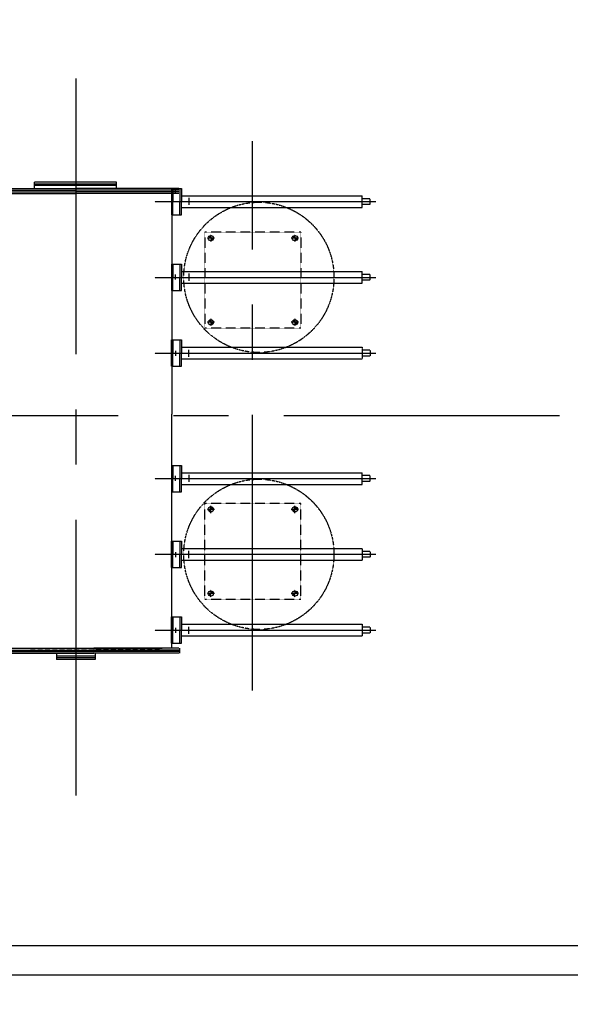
# Model space of a CAD drawing. Header units: inches. Extents: x -4968858 to -265257, y -220693 to 1871410.
# Tile 98 of 225: x -1959250 to -1955505, y 1187381 to 1194075. Entities that reach past the tile are written whole.
import ezdxf

# ---------------------------------------------------------------- set-up
doc = ezdxf.new("R2010")
doc.units = ezdxf.units.IN
doc.header["$MEASUREMENT"] = 0
for name, pattern in [('CENTER', [2, 1.25, -0.25, 0.25, -0.25]), ('CENTER2', [1.125, 0.75, -0.125, 0.125, -0.125]), ('CONTINOUS', [0]), ('DASHED', [0.75, 0.5, -0.25]), ('DASHED2', [0.375, 0.25, -0.125])]:
    doc.linetypes.add(name, pattern=pattern)
for name, color, linetype in [('ELECT', 7, 'Continuous'), ('MVSWGR', 7, 'Continuous'), ('road', 1, 'Continuous')]:
    doc.layers.add(name, color=color, linetype=linetype)

# ---------------------------------------------------------------- blocks, each defined once
blk = doc.blocks.new('RATR')
h = blk.add_hatch(color=256)
h.paths.add_polyline_path([(-795613.6, 60708.2), (-795613.6, 60726.1), (-795631.6, 60726.1, 0.414214)])
h.paths.add_polyline_path([(-795613.6, 60744.1), (-795613.6, 60726.1), (-795595.6, 60726.1, 0.414214)])
h = blk.add_hatch(color=256)
h.paths.add_polyline_path([(-795613.6, 60708.2), (-795613.6, 60726.1), (-795631.6, 60726.1, 0.414214)])
h.paths.add_polyline_path([(-795613.6, 60744.1), (-795613.6, 60726.1), (-795595.6, 60726.1, 0.414214)])
h = blk.add_hatch(color=256)
h.paths.add_polyline_path([(-795613.6, 60708.2), (-795613.6, 60726.1), (-795631.6, 60726.1, 0.414214)])
h.paths.add_polyline_path([(-795613.6, 60744.1), (-795613.6, 60726.1), (-795595.6, 60726.1, 0.414214)])
h = blk.add_hatch(color=256)
h.paths.add_polyline_path([(-795613.6, 60708.2), (-795613.6, 60726.1), (-795631.6, 60726.1, 0.414214)])
h.paths.add_polyline_path([(-795613.6, 60744.1), (-795613.6, 60726.1), (-795595.6, 60726.1, 0.414214)])
h = blk.add_hatch(color=256)
h.paths.add_polyline_path([(-795613.6, 60708.2), (-795613.6, 60726.1), (-795631.6, 60726.1, 0.414214)])
h.paths.add_polyline_path([(-795613.6, 60744.1), (-795613.6, 60726.1), (-795595.6, 60726.1, 0.414214)])
h = blk.add_hatch(color=256)
h.paths.add_polyline_path([(-795613.6, 60708.2), (-795613.6, 60726.1), (-795631.6, 60726.1, 0.414214)])
h.paths.add_polyline_path([(-795613.6, 60744.1), (-795613.6, 60726.1), (-795595.6, 60726.1, 0.414214)])
h = blk.add_hatch(color=256)
h.paths.add_polyline_path([(-795613.6, 60708.2), (-795613.6, 60726.1), (-795631.6, 60726.1, 0.414214)])
h.paths.add_polyline_path([(-795613.6, 60744.1), (-795613.6, 60726.1), (-795595.6, 60726.1, 0.414214)])
h = blk.add_hatch(color=256)
h.paths.add_polyline_path([(-795613.6, 60708.2), (-795613.6, 60726.1), (-795631.6, 60726.1, 0.414214)])
h.paths.add_polyline_path([(-795613.6, 60744.1), (-795613.6, 60726.1), (-795595.6, 60726.1, 0.414214)])
h = blk.add_hatch(color=256)
h.paths.add_polyline_path([(-795041.9, 60708.2), (-795041.9, 60726.1), (-795059.8, 60726.1, 0.414214)])
h.paths.add_polyline_path([(-795041.9, 60744.1), (-795041.9, 60726.1), (-795023.9, 60726.1, 0.414214)])
h = blk.add_hatch(color=256)
h.paths.add_polyline_path([(-795041.9, 60708.2), (-795041.9, 60726.1), (-795059.8, 60726.1, 0.414214)])
h.paths.add_polyline_path([(-795041.9, 60744.1), (-795041.9, 60726.1), (-795023.9, 60726.1, 0.414214)])
h = blk.add_hatch(color=256)
h.paths.add_polyline_path([(-795041.9, 60708.2), (-795041.9, 60726.1), (-795059.8, 60726.1, 0.414214)])
h.paths.add_polyline_path([(-795041.9, 60744.1), (-795041.9, 60726.1), (-795023.9, 60726.1, 0.414214)])
h = blk.add_hatch(color=256)
h.paths.add_polyline_path([(-795041.9, 60708.2), (-795041.9, 60726.1), (-795059.8, 60726.1, 0.414214)])
h.paths.add_polyline_path([(-795041.9, 60744.1), (-795041.9, 60726.1), (-795023.9, 60726.1, 0.414214)])
h = blk.add_hatch(color=256)
h.paths.add_polyline_path([(-795041.9, 60708.2), (-795041.9, 60726.1), (-795059.8, 60726.1, 0.414214)])
h.paths.add_polyline_path([(-795041.9, 60744.1), (-795041.9, 60726.1), (-795023.9, 60726.1, 0.414214)])
h = blk.add_hatch(color=256)
h.paths.add_polyline_path([(-795041.9, 60708.2), (-795041.9, 60726.1), (-795059.8, 60726.1, 0.414214)])
h.paths.add_polyline_path([(-795041.9, 60744.1), (-795041.9, 60726.1), (-795023.9, 60726.1, 0.414214)])
h = blk.add_hatch(color=256)
h.paths.add_polyline_path([(-795041.9, 60708.2), (-795041.9, 60726.1), (-795059.8, 60726.1, 0.414214)])
h.paths.add_polyline_path([(-795041.9, 60744.1), (-795041.9, 60726.1), (-795023.9, 60726.1, 0.414214)])
h = blk.add_hatch(color=256)
h.paths.add_polyline_path([(-795041.9, 60708.2), (-795041.9, 60726.1), (-795059.8, 60726.1, 0.414214)])
h.paths.add_polyline_path([(-795041.9, 60744.1), (-795041.9, 60726.1), (-795023.9, 60726.1, 0.414214)])
h = blk.add_hatch(color=256)
h.paths.add_polyline_path([(-795613.6, 60136.4), (-795613.6, 60154.4), (-795631.6, 60154.4, 0.414214)])
h.paths.add_polyline_path([(-795613.6, 60172.4), (-795613.6, 60154.4), (-795595.6, 60154.4, 0.414214)])
h = blk.add_hatch(color=256)
h.paths.add_polyline_path([(-795613.6, 60136.4), (-795613.6, 60154.4), (-795631.6, 60154.4, 0.414214)])
h.paths.add_polyline_path([(-795613.6, 60172.4), (-795613.6, 60154.4), (-795595.6, 60154.4, 0.414214)])
h = blk.add_hatch(color=256)
h.paths.add_polyline_path([(-795613.6, 60136.4), (-795613.6, 60154.4), (-795631.6, 60154.4, 0.414214)])
h.paths.add_polyline_path([(-795613.6, 60172.4), (-795613.6, 60154.4), (-795595.6, 60154.4, 0.414214)])
h = blk.add_hatch(color=256)
h.paths.add_polyline_path([(-795613.6, 60136.4), (-795613.6, 60154.4), (-795631.6, 60154.4, 0.414214)])
h.paths.add_polyline_path([(-795613.6, 60172.4), (-795613.6, 60154.4), (-795595.6, 60154.4, 0.414214)])
h = blk.add_hatch(color=256)
h.paths.add_polyline_path([(-795613.6, 60136.4), (-795613.6, 60154.4), (-795631.6, 60154.4, 0.414214)])
h.paths.add_polyline_path([(-795613.6, 60172.4), (-795613.6, 60154.4), (-795595.6, 60154.4, 0.414214)])
h = blk.add_hatch(color=256)
h.paths.add_polyline_path([(-795613.6, 60136.4), (-795613.6, 60154.4), (-795631.6, 60154.4, 0.414214)])
h.paths.add_polyline_path([(-795613.6, 60172.4), (-795613.6, 60154.4), (-795595.6, 60154.4, 0.414214)])
h = blk.add_hatch(color=256)
h.paths.add_polyline_path([(-795613.6, 60136.4), (-795613.6, 60154.4), (-795631.6, 60154.4, 0.414214)])
h.paths.add_polyline_path([(-795613.6, 60172.4), (-795613.6, 60154.4), (-795595.6, 60154.4, 0.414214)])
h = blk.add_hatch(color=256)
h.paths.add_polyline_path([(-795613.6, 60136.4), (-795613.6, 60154.4), (-795631.6, 60154.4, 0.414214)])
h.paths.add_polyline_path([(-795613.6, 60172.4), (-795613.6, 60154.4), (-795595.6, 60154.4, 0.414214)])
h = blk.add_hatch(color=256)
h.paths.add_polyline_path([(-795041.9, 60136.4), (-795041.9, 60154.4), (-795059.8, 60154.4, 0.414214)])
h.paths.add_polyline_path([(-795041.9, 60172.4), (-795041.9, 60154.4), (-795023.9, 60154.4, 0.414214)])
h = blk.add_hatch(color=256)
h.paths.add_polyline_path([(-795041.9, 60136.4), (-795041.9, 60154.4), (-795059.8, 60154.4, 0.414214)])
h.paths.add_polyline_path([(-795041.9, 60172.4), (-795041.9, 60154.4), (-795023.9, 60154.4, 0.414214)])
h = blk.add_hatch(color=256)
h.paths.add_polyline_path([(-795041.9, 60136.4), (-795041.9, 60154.4), (-795059.8, 60154.4, 0.414214)])
h.paths.add_polyline_path([(-795041.9, 60172.4), (-795041.9, 60154.4), (-795023.9, 60154.4, 0.414214)])
h = blk.add_hatch(color=256)
h.paths.add_polyline_path([(-795041.9, 60136.4), (-795041.9, 60154.4), (-795059.8, 60154.4, 0.414214)])
h.paths.add_polyline_path([(-795041.9, 60172.4), (-795041.9, 60154.4), (-795023.9, 60154.4, 0.414214)])
h = blk.add_hatch(color=256)
h.paths.add_polyline_path([(-795041.9, 60136.4), (-795041.9, 60154.4), (-795059.8, 60154.4, 0.414214)])
h.paths.add_polyline_path([(-795041.9, 60172.4), (-795041.9, 60154.4), (-795023.9, 60154.4, 0.414214)])
h = blk.add_hatch(color=256)
h.paths.add_polyline_path([(-795041.9, 60136.4), (-795041.9, 60154.4), (-795059.8, 60154.4, 0.414214)])
h.paths.add_polyline_path([(-795041.9, 60172.4), (-795041.9, 60154.4), (-795023.9, 60154.4, 0.414214)])
h = blk.add_hatch(color=256)
h.paths.add_polyline_path([(-795041.9, 60136.4), (-795041.9, 60154.4), (-795059.8, 60154.4, 0.414214)])
h.paths.add_polyline_path([(-795041.9, 60172.4), (-795041.9, 60154.4), (-795023.9, 60154.4, 0.414214)])
h = blk.add_hatch(color=256)
h.paths.add_polyline_path([(-795041.9, 60136.4), (-795041.9, 60154.4), (-795059.8, 60154.4, 0.414214)])
h.paths.add_polyline_path([(-795041.9, 60172.4), (-795041.9, 60154.4), (-795023.9, 60154.4, 0.414214)])
h = blk.add_hatch(color=256)
h.paths.add_polyline_path([(-795613.6, 58899.7), (-795613.6, 58881.7), (-795631.6, 58881.7, -0.414214)])
h.paths.add_polyline_path([(-795613.6, 58863.7), (-795613.6, 58881.7), (-795595.6, 58881.7, -0.414214)])
h = blk.add_hatch(color=256)
h.paths.add_polyline_path([(-795613.6, 58899.7), (-795613.6, 58881.7), (-795631.6, 58881.7, -0.414214)])
h.paths.add_polyline_path([(-795613.6, 58863.7), (-795613.6, 58881.7), (-795595.6, 58881.7, -0.414214)])
h = blk.add_hatch(color=256)
h.paths.add_polyline_path([(-795613.6, 58899.7), (-795613.6, 58881.7), (-795631.6, 58881.7, -0.414214)])
h.paths.add_polyline_path([(-795613.6, 58863.7), (-795613.6, 58881.7), (-795595.6, 58881.7, -0.414214)])
h = blk.add_hatch(color=256)
h.paths.add_polyline_path([(-795613.6, 58899.7), (-795613.6, 58881.7), (-795631.6, 58881.7, -0.414214)])
h.paths.add_polyline_path([(-795613.6, 58863.7), (-795613.6, 58881.7), (-795595.6, 58881.7, -0.414214)])
h = blk.add_hatch(color=256)
h.paths.add_polyline_path([(-795613.6, 58899.7), (-795613.6, 58881.7), (-795631.6, 58881.7, -0.414214)])
h.paths.add_polyline_path([(-795613.6, 58863.7), (-795613.6, 58881.7), (-795595.6, 58881.7, -0.414214)])
h = blk.add_hatch(color=256)
h.paths.add_polyline_path([(-795613.6, 58899.7), (-795613.6, 58881.7), (-795631.6, 58881.7, -0.414214)])
h.paths.add_polyline_path([(-795613.6, 58863.7), (-795613.6, 58881.7), (-795595.6, 58881.7, -0.414214)])
h = blk.add_hatch(color=256)
h.paths.add_polyline_path([(-795613.6, 58899.7), (-795613.6, 58881.7), (-795631.6, 58881.7, -0.414214)])
h.paths.add_polyline_path([(-795613.6, 58863.7), (-795613.6, 58881.7), (-795595.6, 58881.7, -0.414214)])
h = blk.add_hatch(color=256)
h.paths.add_polyline_path([(-795613.6, 58899.7), (-795613.6, 58881.7), (-795631.6, 58881.7, -0.414214)])
h.paths.add_polyline_path([(-795613.6, 58863.7), (-795613.6, 58881.7), (-795595.6, 58881.7, -0.414214)])
h = blk.add_hatch(color=256)
h.paths.add_polyline_path([(-795041.9, 58899.7), (-795041.9, 58881.7), (-795059.8, 58881.7, -0.414214)])
h.paths.add_polyline_path([(-795041.9, 58863.7), (-795041.9, 58881.7), (-795023.9, 58881.7, -0.414214)])
h = blk.add_hatch(color=256)
h.paths.add_polyline_path([(-795041.9, 58899.7), (-795041.9, 58881.7), (-795059.8, 58881.7, -0.414214)])
h.paths.add_polyline_path([(-795041.9, 58863.7), (-795041.9, 58881.7), (-795023.9, 58881.7, -0.414214)])
h = blk.add_hatch(color=256)
h.paths.add_polyline_path([(-795041.9, 58899.7), (-795041.9, 58881.7), (-795059.8, 58881.7, -0.414214)])
h.paths.add_polyline_path([(-795041.9, 58863.7), (-795041.9, 58881.7), (-795023.9, 58881.7, -0.414214)])
h = blk.add_hatch(color=256)
h.paths.add_polyline_path([(-795041.9, 58899.7), (-795041.9, 58881.7), (-795059.8, 58881.7, -0.414214)])
h.paths.add_polyline_path([(-795041.9, 58863.7), (-795041.9, 58881.7), (-795023.9, 58881.7, -0.414214)])
h = blk.add_hatch(color=256)
h.paths.add_polyline_path([(-795041.9, 58899.7), (-795041.9, 58881.7), (-795059.8, 58881.7, -0.414214)])
h.paths.add_polyline_path([(-795041.9, 58863.7), (-795041.9, 58881.7), (-795023.9, 58881.7, -0.414214)])
h = blk.add_hatch(color=256)
h.paths.add_polyline_path([(-795041.9, 58899.7), (-795041.9, 58881.7), (-795059.8, 58881.7, -0.414214)])
h.paths.add_polyline_path([(-795041.9, 58863.7), (-795041.9, 58881.7), (-795023.9, 58881.7, -0.414214)])
h = blk.add_hatch(color=256)
h.paths.add_polyline_path([(-795041.9, 58899.7), (-795041.9, 58881.7), (-795059.8, 58881.7, -0.414214)])
h.paths.add_polyline_path([(-795041.9, 58863.7), (-795041.9, 58881.7), (-795023.9, 58881.7, -0.414214)])
h = blk.add_hatch(color=256)
h.paths.add_polyline_path([(-795041.9, 58899.7), (-795041.9, 58881.7), (-795059.8, 58881.7, -0.414214)])
h.paths.add_polyline_path([(-795041.9, 58863.7), (-795041.9, 58881.7), (-795023.9, 58881.7, -0.414214)])
h = blk.add_hatch(color=256)
h.paths.add_polyline_path([(-795613.6, 58327.9), (-795613.6, 58310), (-795631.6, 58310, -0.414214)])
h.paths.add_polyline_path([(-795613.6, 58292), (-795613.6, 58310), (-795595.6, 58310, -0.414214)])
h = blk.add_hatch(color=256)
h.paths.add_polyline_path([(-795613.6, 58327.9), (-795613.6, 58310), (-795631.6, 58310, -0.414214)])
h.paths.add_polyline_path([(-795613.6, 58292), (-795613.6, 58310), (-795595.6, 58310, -0.414214)])
h = blk.add_hatch(color=256)
h.paths.add_polyline_path([(-795613.6, 58327.9), (-795613.6, 58310), (-795631.6, 58310, -0.414214)])
h.paths.add_polyline_path([(-795613.6, 58292), (-795613.6, 58310), (-795595.6, 58310, -0.414214)])
h = blk.add_hatch(color=256)
h.paths.add_polyline_path([(-795613.6, 58327.9), (-795613.6, 58310), (-795631.6, 58310, -0.414214)])
h.paths.add_polyline_path([(-795613.6, 58292), (-795613.6, 58310), (-795595.6, 58310, -0.414214)])
h = blk.add_hatch(color=256)
h.paths.add_polyline_path([(-795613.6, 58327.9), (-795613.6, 58310), (-795631.6, 58310, -0.414214)])
h.paths.add_polyline_path([(-795613.6, 58292), (-795613.6, 58310), (-795595.6, 58310, -0.414214)])
h = blk.add_hatch(color=256)
h.paths.add_polyline_path([(-795613.6, 58327.9), (-795613.6, 58310), (-795631.6, 58310, -0.414214)])
h.paths.add_polyline_path([(-795613.6, 58292), (-795613.6, 58310), (-795595.6, 58310, -0.414214)])
h = blk.add_hatch(color=256)
h.paths.add_polyline_path([(-795613.6, 58327.9), (-795613.6, 58310), (-795631.6, 58310, -0.414214)])
h.paths.add_polyline_path([(-795613.6, 58292), (-795613.6, 58310), (-795595.6, 58310, -0.414214)])
h = blk.add_hatch(color=256)
h.paths.add_polyline_path([(-795613.6, 58327.9), (-795613.6, 58310), (-795631.6, 58310, -0.414214)])
h.paths.add_polyline_path([(-795613.6, 58292), (-795613.6, 58310), (-795595.6, 58310, -0.414214)])
h = blk.add_hatch(color=256)
h.paths.add_polyline_path([(-795041.9, 58327.9), (-795041.9, 58310), (-795059.8, 58310, -0.414214)])
h.paths.add_polyline_path([(-795041.9, 58292), (-795041.9, 58310), (-795023.9, 58310, -0.414214)])
h = blk.add_hatch(color=256)
h.paths.add_polyline_path([(-795041.9, 58327.9), (-795041.9, 58310), (-795059.8, 58310, -0.414214)])
h.paths.add_polyline_path([(-795041.9, 58292), (-795041.9, 58310), (-795023.9, 58310, -0.414214)])
h = blk.add_hatch(color=256)
h.paths.add_polyline_path([(-795041.9, 58327.9), (-795041.9, 58310), (-795059.8, 58310, -0.414214)])
h.paths.add_polyline_path([(-795041.9, 58292), (-795041.9, 58310), (-795023.9, 58310, -0.414214)])
h = blk.add_hatch(color=256)
h.paths.add_polyline_path([(-795041.9, 58327.9), (-795041.9, 58310), (-795059.8, 58310, -0.414214)])
h.paths.add_polyline_path([(-795041.9, 58292), (-795041.9, 58310), (-795023.9, 58310, -0.414214)])
h = blk.add_hatch(color=256)
h.paths.add_polyline_path([(-795041.9, 58327.9), (-795041.9, 58310), (-795059.8, 58310, -0.414214)])
h.paths.add_polyline_path([(-795041.9, 58292), (-795041.9, 58310), (-795023.9, 58310, -0.414214)])
h = blk.add_hatch(color=256)
h.paths.add_polyline_path([(-795041.9, 58327.9), (-795041.9, 58310), (-795059.8, 58310, -0.414214)])
h.paths.add_polyline_path([(-795041.9, 58292), (-795041.9, 58310), (-795023.9, 58310, -0.414214)])
h = blk.add_hatch(color=256)
h.paths.add_polyline_path([(-795041.9, 58327.9), (-795041.9, 58310), (-795059.8, 58310, -0.414214)])
h.paths.add_polyline_path([(-795041.9, 58292), (-795041.9, 58310), (-795023.9, 58310, -0.414214)])
h = blk.add_hatch(color=256)
h.paths.add_polyline_path([(-795041.9, 58327.9), (-795041.9, 58310), (-795059.8, 58310, -0.414214)])
h.paths.add_polyline_path([(-795041.9, 58292), (-795041.9, 58310), (-795023.9, 58310, -0.414214)])
at = {"color": 2, "linetype": 'CENTER', "ltscale": 1500}
for p, q in [((-794125.9, 62099.1, 0), (-794125.9, 56937.5, 0)), ((-795325.9, 61386.6, 0), (-795325.9, 57650, 0)), ((-809412.1, 59518.3, 0), (-790554.2, 59518.3, 0))]:
    blk.add_line(p, q, dxfattribs=at)
at = {"color": 3}
for p, q in [((-794828.6, 61098.2, 0), (-794828.6, 61132.2, 0)), ((-794823.3, 61132.2, 0), (-794246.7, 61132.2, 0)), ((-794253.9, 61174.9, 0), (-793992.7, 61174.9, 0)), ((-794253.9, 61133.1, 0), (-794253.9, 61174.9, 0)), ((-794253.9, 61162.9, 0), (-793992.7, 61162.9, 0)), ((-794253.9, 61152.9, 0), (-793992.7, 61152.9, 0)), ((-793423.3, 61132.2, 0), (-794246.7, 61132.2, 0)), ((-793992.7, 61133.1, 0), (-793992.7, 61174.9, 0)), ((-794823.3, 61120.2, 0), (-794246.7, 61120.2, 0)), ((-794823.3, 61110.2, 0), (-794246.7, 61110.2, 0)), ((-794823.3, 61098.2, 0), (-794246.7, 61098.2, 0)), ((-794773.3, 59506.6, 0), (-794773.3, 61098.2, 0)), ((-793423.3, 61120.2, 0), (-794246.7, 61120.2, 0)), ((-793423.3, 61110.2, 0), (-794246.7, 61110.2, 0)), ((-793423.3, 61098.2, 0), (-794246.7, 61098.2, 0)), ((-794801.3, 60959.9, 0), (-794801.3, 60993.9, 0)), ((-794801.3, 60445, 0), (-794801.3, 60479, 0)), ((-794801.3, 59959.5, 0), (-794801.3, 59925.5, 0)), ((-794778.6, 59506.6, 0), (-794778.6, 58006.6, 0)), ((-794801.3, 59076.6, 0), (-794801.3, 59110.6, 0)), ((-794801.3, 58591.1, 0), (-794801.3, 58557.1, 0)), ((-794823.3, 58006.6, 0), (-794123.3, 58006.6, 0)), ((-794823.3, 57994.6, 0), (-794123.3, 57994.6, 0)), ((-794823.3, 57984.6, 0), (-794123.3, 57984.6, 0)), ((-794801.3, 58006.6, 0), (-794801.3, 57972.6, 0)), ((-793423.3, 58006.6, 0), (-794123.3, 58006.6, 0)), ((-793423.3, 57994.6, 0), (-794123.3, 57994.6, 0)), ((-793423.3, 57984.6, 0), (-794123.3, 57984.6, 0)), ((-794823.3, 57972.6, 0), (-794123.3, 57972.6, 0)), ((-794398.8, 57971.8, 0), (-794398.8, 57929.9, 0)), ((-794398.8, 57951.9, 0), (-793842.1, 57951.9, 0)), ((-794398.8, 57941.9, 0), (-793842.1, 57941.9, 0)), ((-794398.8, 57929.9, 0), (-793842.1, 57929.9, 0)), ((-793423.3, 57972.6, 0), (-794123.3, 57972.6, 0)), ((-793842.1, 57971.8, 0), (-793842.1, 57929.9, 0))]:
    blk.add_line(p, q, dxfattribs=at)
at = {"color": 6}
for p, q in [((-794841.3, 61064.6, 0), (-794841.3, 60974.6, 0)), ((-794773.3, 61064.6, 0), (-794841.3, 61064.6, 0)), ((-794831.3, 61064.6, 0), (-794831.3, 60974.6, 0)), ((-794783.3, 61064.6, 0), (-794783.3, 60974.6, 0)), ((-794773.3, 61064.6, 0), (-794773.3, 60884.6, 0)), ((-795081.2, 61014.6, 0), (-796070.9, 61014.6, 0)), ((-794841.3, 61014.6, 0), (-795081.2, 61014.6, 0)), ((-794893, 61001, 0), (-794893, 60951.8, 0)), ((-795081.2, 60934.6, 0), (-796070.9, 60934.6, 0)), ((-794753.6, 60974.6, 0), (-795657.6, 60974.6, 0)), ((-794841.3, 60934.6, 0), (-795081.2, 60934.6, 0)), ((-794841.3, 60884.6, 0), (-794841.3, 60974.6, 0)), ((-794831.3, 60884.6, 0), (-794831.3, 60974.6, 0)), ((-794783.3, 60884.6, 0), (-794783.3, 60974.6, 0)), ((-794773.3, 60884.6, 0), (-794841.3, 60884.6, 0)), ((-794841.3, 60549.7, 0), (-794841.3, 60459.7, 0)), ((-794773.3, 60549.7, 0), (-794841.3, 60549.7, 0)), ((-794831.3, 60549.7, 0), (-794831.3, 60459.7, 0)), ((-794783.3, 60549.7, 0), (-794783.3, 60459.7, 0)), ((-794773.3, 60549.7, 0), (-794773.3, 60369.7, 0)), ((-795081.2, 60499.7, 0), (-796070.9, 60499.7, 0)), ((-794753.6, 60459.7, 0), (-795657.6, 60459.7, 0)), ((-794841.3, 60499.7, 0), (-795081.2, 60499.7, 0)), ((-794893, 60486.1, 0), (-794893, 60436.9, 0)), ((-794841.3, 60369.7, 0), (-794841.3, 60459.7, 0)), ((-794831.3, 60369.7, 0), (-794831.3, 60459.7, 0)), ((-794783.3, 60369.7, 0), (-794783.3, 60459.7, 0)), ((-795081.2, 60419.7, 0), (-796070.9, 60419.7, 0)), ((-794841.3, 60419.7, 0), (-795081.2, 60419.7, 0)), ((-794773.3, 60369.7, 0), (-794841.3, 60369.7, 0)), ((-795081.2, 59984.8, 0), (-796070.9, 59984.8, 0)), ((-794841.3, 59984.8, 0), (-795081.2, 59984.8, 0)), ((-794841.3, 60034.8, 0), (-794841.3, 59944.8, 0)), ((-794773.3, 60034.8, 0), (-794841.3, 60034.8, 0)), ((-794831.3, 60034.8, 0), (-794831.3, 59944.8, 0)), ((-794783.3, 60034.8, 0), (-794783.3, 59944.8, 0)), ((-794773.3, 59854.8, 0), (-794773.3, 60034.8, 0)), ((-794753.6, 59944.8, 0), (-795657.6, 59944.8, 0)), ((-794893, 59918.4, 0), (-794893, 59967.6, 0)), ((-794841.3, 59854.8, 0), (-794841.3, 59944.8, 0)), ((-794831.3, 59854.8, 0), (-794831.3, 59944.8, 0)), ((-794783.3, 59854.8, 0), (-794783.3, 59944.8, 0)), ((-795081.2, 59904.8, 0), (-796070.9, 59904.8, 0)), ((-794841.3, 59904.8, 0), (-795081.2, 59904.8, 0)), ((-794773.3, 59854.8, 0), (-794841.3, 59854.8, 0)), ((-794841.3, 59181.3, 0), (-794841.3, 59091.3, 0)), ((-794773.3, 59181.3, 0), (-794841.3, 59181.3, 0)), ((-794831.3, 59181.3, 0), (-794831.3, 59091.3, 0)), ((-794783.3, 59181.3, 0), (-794783.3, 59091.3, 0)), ((-794773.3, 59181.3, 0), (-794773.3, 59001.3, 0)), ((-795081.2, 59131.3, 0), (-796070.9, 59131.3, 0)), ((-794841.3, 59131.3, 0), (-795081.2, 59131.3, 0)), ((-794893, 59117.7, 0), (-794893, 59068.5, 0)), ((-795081.2, 59051.3, 0), (-796070.9, 59051.3, 0)), ((-794753.6, 59091.3, 0), (-795657.6, 59091.3, 0)), ((-794841.3, 59051.3, 0), (-795081.2, 59051.3, 0)), ((-794841.3, 59001.3, 0), (-794841.3, 59091.3, 0)), ((-794831.3, 59001.3, 0), (-794831.3, 59091.3, 0)), ((-794783.3, 59001.3, 0), (-794783.3, 59091.3, 0)), ((-794773.3, 59001.3, 0), (-794841.3, 59001.3, 0)), ((-794841.3, 58666.4, 0), (-794841.3, 58576.4, 0)), ((-794773.3, 58666.4, 0), (-794841.3, 58666.4, 0)), ((-794831.3, 58666.4, 0), (-794831.3, 58576.4, 0)), ((-794783.3, 58666.4, 0), (-794783.3, 58576.4, 0)), ((-794773.3, 58486.4, 0), (-794773.3, 58666.4, 0)), ((-795081.2, 58616.4, 0), (-796070.9, 58616.4, 0)), ((-794841.3, 58616.4, 0), (-795081.2, 58616.4, 0)), ((-794893, 58550.1, 0), (-794893, 58599.2, 0)), ((-795081.2, 58536.4, 0), (-796070.9, 58536.4, 0)), ((-794753.6, 58576.4, 0), (-795657.6, 58576.4, 0)), ((-794841.3, 58536.4, 0), (-795081.2, 58536.4, 0)), ((-794841.3, 58486.4, 0), (-794841.3, 58576.4, 0)), ((-794831.3, 58486.4, 0), (-794831.3, 58576.4, 0)), ((-794783.3, 58486.4, 0), (-794783.3, 58576.4, 0)), ((-794773.3, 58486.4, 0), (-794841.3, 58486.4, 0)), ((-794841.3, 58151.5, 0), (-794841.3, 58061.5, 0)), ((-794773.3, 58151.5, 0), (-794841.3, 58151.5, 0)), ((-794831.3, 58151.5, 0), (-794831.3, 58061.5, 0)), ((-794783.3, 58151.5, 0), (-794783.3, 58061.5, 0)), ((-794773.3, 57971.5, 0), (-794773.3, 58151.5, 0)), ((-795081.2, 58101.5, 0), (-796070.9, 58101.5, 0)), ((-794753.6, 58061.5, 0), (-795657.6, 58061.5, 0)), ((-794841.3, 58101.5, 0), (-795081.2, 58101.5, 0)), ((-794893, 58035.1, 0), (-794893, 58084.3, 0)), ((-794841.3, 57971.5, 0), (-794841.3, 58061.5, 0)), ((-794831.3, 57971.5, 0), (-794831.3, 58061.5, 0)), ((-794783.3, 57971.5, 0), (-794783.3, 58061.5, 0)), ((-795081.2, 58021.5, 0), (-796070.9, 58021.5, 0)), ((-794841.3, 58021.5, 0), (-795081.2, 58021.5, 0)), ((-794773.3, 57971.5, 0), (-794841.3, 57971.5, 0))]:
    blk.add_line(p, q, dxfattribs=at)
at = {"color": 3, "linetype": 'DASHED2'}
blk.add_line((-794710, 61101.8, 0), (-793810.8, 61101.8, 0), dxfattribs=at)
at = {"color": 6, "linetype": 'CENTER'}
for p, q in [((-796125.9, 60954.6, 0), (-796125.9, 60994.6, 0)), ((-796125.9, 60994.6, 0), (-796070.9, 60994.6, 0)), ((-796070.9, 60934.6, 0), (-796070.9, 61014.6, 0)), ((-794659.9, 60974.6, 0), (-796162.7, 60974.6, 0)), ((-796125.9, 60954.6, 0), (-796070.9, 60954.6, 0)), ((-794659.9, 60459.7, 0), (-796162.7, 60459.7, 0)), ((-796125.9, 60439.7, 0), (-796125.9, 60479.7, 0)), ((-796125.9, 60479.7, 0), (-796070.9, 60479.7, 0)), ((-796070.9, 60419.7, 0), (-796070.9, 60499.7, 0)), ((-796125.9, 60439.7, 0), (-796070.9, 60439.7, 0)), ((-796070.9, 59984.8, 0), (-796070.9, 59904.8, 0)), ((-794659.9, 59944.8, 0), (-796162.7, 59944.8, 0)), ((-796125.9, 59964.8, 0), (-796125.9, 59924.8, 0)), ((-796125.9, 59964.8, 0), (-796070.9, 59964.8, 0)), ((-796125.9, 59924.8, 0), (-796070.9, 59924.8, 0)), ((-796070.9, 59051.3, 0), (-796070.9, 59131.3, 0)), ((-794659.9, 59091.3, 0), (-796162.7, 59091.3, 0)), ((-796125.9, 59071.3, 0), (-796125.9, 59111.3, 0)), ((-796125.9, 59111.3, 0), (-796070.9, 59111.3, 0)), ((-796125.9, 59071.3, 0), (-796070.9, 59071.3, 0)), ((-796125.9, 58596.4, 0), (-796125.9, 58556.4, 0)), ((-796125.9, 58596.4, 0), (-796070.9, 58596.4, 0)), ((-796070.9, 58616.4, 0), (-796070.9, 58536.4, 0)), ((-794659.9, 58576.4, 0), (-796162.7, 58576.4, 0)), ((-796125.9, 58556.4, 0), (-796070.9, 58556.4, 0)), ((-794659.9, 58061.5, 0), (-796162.7, 58061.5, 0)), ((-796125.9, 58081.5, 0), (-796125.9, 58041.5, 0)), ((-796125.9, 58081.5, 0), (-796070.9, 58081.5, 0)), ((-796070.9, 58101.5, 0), (-796070.9, 58021.5, 0)), ((-796125.9, 58041.5, 0), (-796070.9, 58041.5, 0))]:
    blk.add_line(p, q, dxfattribs=at)
at = {"color": 2, "linetype": 'DASHED'}
for p, q in [((-795654.4, 60767, 0), (-795654.4, 60113.6, 0)), ((-795654.4, 60767, 0), (-795001, 60767, 0)), ((-795654.4, 60767, 0), (-795654.4, 60113.6, 0)), ((-795654.4, 60767, 0), (-795001, 60767, 0)), ((-795654.4, 60767, 0), (-795654.4, 60113.6, 0)), ((-795654.4, 60767, 0), (-795654.4, 60113.6, 0)), ((-795654.4, 60767, 0), (-795001, 60767, 0)), ((-795654.4, 60767, 0), (-795001, 60767, 0)), ((-795654.4, 60767, 0), (-795654.4, 60113.6, 0)), ((-795654.4, 60767, 0), (-795654.4, 60113.6, 0)), ((-795654.4, 60767, 0), (-795654.4, 60113.6, 0)), ((-795654.4, 60767, 0), (-795654.4, 60113.6, 0)), ((-795654.4, 60767, 0), (-795001, 60767, 0)), ((-795654.4, 60767, 0), (-795001, 60767, 0)), ((-795654.4, 60767, 0), (-795001, 60767, 0)), ((-795654.4, 60767, 0), (-795001, 60767, 0)), ((-795001, 60767, 0), (-795001, 60113.6, 0)), ((-795001, 60767, 0), (-795001, 60113.6, 0)), ((-795001, 60767, 0), (-795001, 60113.6, 0)), ((-795001, 60767, 0), (-795001, 60113.6, 0)), ((-795001, 60767, 0), (-795001, 60113.6, 0)), ((-795001, 60767, 0), (-795001, 60113.6, 0)), ((-795001, 60767, 0), (-795001, 60113.6, 0)), ((-795001, 60767, 0), (-795001, 60113.6, 0)), ((-795654.4, 60113.6, 0), (-795001, 60113.6, 0)), ((-795654.4, 60113.6, 0), (-795001, 60113.6, 0)), ((-795654.4, 60113.6, 0), (-795001, 60113.6, 0)), ((-795654.4, 60113.6, 0), (-795001, 60113.6, 0)), ((-795654.4, 60113.6, 0), (-795001, 60113.6, 0)), ((-795654.4, 60113.6, 0), (-795001, 60113.6, 0)), ((-795654.4, 60113.6, 0), (-795001, 60113.6, 0)), ((-795654.4, 60113.6, 0), (-795001, 60113.6, 0)), ((-795654.4, 58269.1, 0), (-795654.4, 58922.5, 0)), ((-795654.4, 58922.5, 0), (-795001, 58922.5, 0)), ((-795654.4, 58269.1, 0), (-795654.4, 58922.5, 0)), ((-795654.4, 58922.5, 0), (-795001, 58922.5, 0)), ((-795654.4, 58269.1, 0), (-795654.4, 58922.5, 0)), ((-795654.4, 58269.1, 0), (-795654.4, 58922.5, 0)), ((-795654.4, 58922.5, 0), (-795001, 58922.5, 0)), ((-795654.4, 58922.5, 0), (-795001, 58922.5, 0)), ((-795654.4, 58269.1, 0), (-795654.4, 58922.5, 0)), ((-795654.4, 58269.1, 0), (-795654.4, 58922.5, 0)), ((-795654.4, 58269.1, 0), (-795654.4, 58922.5, 0)), ((-795654.4, 58269.1, 0), (-795654.4, 58922.5, 0)), ((-795654.4, 58922.5, 0), (-795001, 58922.5, 0)), ((-795654.4, 58922.5, 0), (-795001, 58922.5, 0)), ((-795654.4, 58922.5, 0), (-795001, 58922.5, 0)), ((-795654.4, 58922.5, 0), (-795001, 58922.5, 0)), ((-795001, 58269.1, 0), (-795001, 58922.5, 0)), ((-795001, 58269.1, 0), (-795001, 58922.5, 0)), ((-795001, 58269.1, 0), (-795001, 58922.5, 0)), ((-795001, 58269.1, 0), (-795001, 58922.5, 0)), ((-795001, 58269.1, 0), (-795001, 58922.5, 0)), ((-795001, 58269.1, 0), (-795001, 58922.5, 0)), ((-795001, 58269.1, 0), (-795001, 58922.5, 0)), ((-795001, 58269.1, 0), (-795001, 58922.5, 0)), ((-795654.4, 58269.1, 0), (-795001, 58269.1, 0)), ((-795654.4, 58269.1, 0), (-795001, 58269.1, 0)), ((-795654.4, 58269.1, 0), (-795001, 58269.1, 0)), ((-795654.4, 58269.1, 0), (-795001, 58269.1, 0)), ((-795654.4, 58269.1, 0), (-795001, 58269.1, 0)), ((-795654.4, 58269.1, 0), (-795001, 58269.1, 0)), ((-795654.4, 58269.1, 0), (-795001, 58269.1, 0)), ((-795654.4, 58269.1, 0), (-795001, 58269.1, 0))]:
    blk.add_line(p, q, dxfattribs=at)
at = {"color": 2, "linetype": 'CENTER2', "ltscale": 0.1}
for p, q in [((-795638.7, 60726.1, 0), (-795588.5, 60726.1, 0)), ((-795638.7, 60726.1, 0), (-795588.5, 60726.1, 0)), ((-795638.7, 60726.1, 0), (-795588.5, 60726.1, 0)), ((-795638.7, 60726.1, 0), (-795588.5, 60726.1, 0)), ((-795638.7, 60726.1, 0), (-795588.5, 60726.1, 0)), ((-795638.7, 60726.1, 0), (-795588.5, 60726.1, 0)), ((-795638.7, 60726.1, 0), (-795588.5, 60726.1, 0)), ((-795638.7, 60726.1, 0), (-795588.5, 60726.1, 0)), ((-795638.7, 60726.1, 0), (-795588.5, 60726.1, 0)), ((-795638.7, 60726.1, 0), (-795588.5, 60726.1, 0)), ((-795638.7, 60726.1, 0), (-795588.5, 60726.1, 0)), ((-795638.7, 60726.1, 0), (-795588.5, 60726.1, 0)), ((-795638.7, 60726.1, 0), (-795588.5, 60726.1, 0)), ((-795638.7, 60726.1, 0), (-795588.5, 60726.1, 0)), ((-795638.7, 60726.1, 0), (-795588.5, 60726.1, 0)), ((-795638.7, 60726.1, 0), (-795588.5, 60726.1, 0)), ((-795613.6, 60751.2, 0), (-795613.6, 60701, 0)), ((-795613.6, 60751.2, 0), (-795613.6, 60701, 0)), ((-795613.6, 60751.2, 0), (-795613.6, 60701, 0)), ((-795613.6, 60751.2, 0), (-795613.6, 60701, 0)), ((-795613.6, 60751.2, 0), (-795613.6, 60701, 0)), ((-795613.6, 60751.2, 0), (-795613.6, 60701, 0)), ((-795613.6, 60751.2, 0), (-795613.6, 60701, 0)), ((-795613.6, 60751.2, 0), (-795613.6, 60701, 0)), ((-795613.6, 60751.2, 0), (-795613.6, 60701, 0)), ((-795613.6, 60751.2, 0), (-795613.6, 60701, 0)), ((-795613.6, 60751.2, 0), (-795613.6, 60701, 0)), ((-795613.6, 60751.2, 0), (-795613.6, 60701, 0)), ((-795613.6, 60751.2, 0), (-795613.6, 60701, 0)), ((-795613.6, 60751.2, 0), (-795613.6, 60701, 0)), ((-795613.6, 60751.2, 0), (-795613.6, 60701, 0)), ((-795613.6, 60751.2, 0), (-795613.6, 60701, 0)), ((-795067, 60726.1, 0), (-795016.7, 60726.1, 0)), ((-795067, 60726.1, 0), (-795016.7, 60726.1, 0)), ((-795067, 60726.1, 0), (-795016.7, 60726.1, 0)), ((-795067, 60726.1, 0), (-795016.7, 60726.1, 0)), ((-795067, 60726.1, 0), (-795016.7, 60726.1, 0)), ((-795067, 60726.1, 0), (-795016.7, 60726.1, 0)), ((-795067, 60726.1, 0), (-795016.7, 60726.1, 0)), ((-795067, 60726.1, 0), (-795016.7, 60726.1, 0)), ((-795041.9, 60751.2, 0), (-795041.9, 60701, 0)), ((-795041.9, 60751.2, 0), (-795041.9, 60701, 0)), ((-795041.9, 60751.2, 0), (-795041.9, 60701, 0)), ((-795041.9, 60751.2, 0), (-795041.9, 60701, 0)), ((-795041.9, 60751.2, 0), (-795041.9, 60701, 0)), ((-795041.9, 60751.2, 0), (-795041.9, 60701, 0)), ((-795041.9, 60751.2, 0), (-795041.9, 60701, 0)), ((-795041.9, 60751.2, 0), (-795041.9, 60701, 0)), ((-795638.7, 60154.4, 0), (-795588.5, 60154.4, 0)), ((-795638.7, 60154.4, 0), (-795588.5, 60154.4, 0)), ((-795638.7, 60154.4, 0), (-795588.5, 60154.4, 0)), ((-795638.7, 60154.4, 0), (-795588.5, 60154.4, 0)), ((-795638.7, 60154.4, 0), (-795588.5, 60154.4, 0)), ((-795638.7, 60154.4, 0), (-795588.5, 60154.4, 0)), ((-795638.7, 60154.4, 0), (-795588.5, 60154.4, 0)), ((-795638.7, 60154.4, 0), (-795588.5, 60154.4, 0)), ((-795613.6, 60179.5, 0), (-795613.6, 60129.3, 0)), ((-795613.6, 60179.5, 0), (-795613.6, 60129.3, 0)), ((-795613.6, 60179.5, 0), (-795613.6, 60129.3, 0)), ((-795613.6, 60179.5, 0), (-795613.6, 60129.3, 0)), ((-795613.6, 60179.5, 0), (-795613.6, 60129.3, 0)), ((-795613.6, 60179.5, 0), (-795613.6, 60129.3, 0)), ((-795613.6, 60179.5, 0), (-795613.6, 60129.3, 0)), ((-795613.6, 60179.5, 0), (-795613.6, 60129.3, 0)), ((-795067, 60154.4, 0), (-795016.7, 60154.4, 0)), ((-795067, 60154.4, 0), (-795016.7, 60154.4, 0)), ((-795067, 60154.4, 0), (-795016.7, 60154.4, 0)), ((-795067, 60154.4, 0), (-795016.7, 60154.4, 0)), ((-795067, 60154.4, 0), (-795016.7, 60154.4, 0)), ((-795067, 60154.4, 0), (-795016.7, 60154.4, 0)), ((-795067, 60154.4, 0), (-795016.7, 60154.4, 0)), ((-795067, 60154.4, 0), (-795016.7, 60154.4, 0)), ((-795041.9, 60179.5, 0), (-795041.9, 60129.3, 0)), ((-795041.9, 60179.5, 0), (-795041.9, 60129.3, 0)), ((-795041.9, 60179.5, 0), (-795041.9, 60129.3, 0)), ((-795041.9, 60179.5, 0), (-795041.9, 60129.3, 0)), ((-795041.9, 60179.5, 0), (-795041.9, 60129.3, 0)), ((-795041.9, 60179.5, 0), (-795041.9, 60129.3, 0)), ((-795041.9, 60179.5, 0), (-795041.9, 60129.3, 0)), ((-795041.9, 60179.5, 0), (-795041.9, 60129.3, 0)), ((-795638.7, 58881.7, 0), (-795588.5, 58881.7, 0)), ((-795638.7, 58881.7, 0), (-795588.5, 58881.7, 0)), ((-795638.7, 58881.7, 0), (-795588.5, 58881.7, 0)), ((-795638.7, 58881.7, 0), (-795588.5, 58881.7, 0)), ((-795638.7, 58881.7, 0), (-795588.5, 58881.7, 0)), ((-795638.7, 58881.7, 0), (-795588.5, 58881.7, 0)), ((-795638.7, 58881.7, 0), (-795588.5, 58881.7, 0)), ((-795638.7, 58881.7, 0), (-795588.5, 58881.7, 0)), ((-795613.6, 58856.6, 0), (-795613.6, 58906.8, 0)), ((-795613.6, 58856.6, 0), (-795613.6, 58906.8, 0)), ((-795613.6, 58856.6, 0), (-795613.6, 58906.8, 0)), ((-795613.6, 58856.6, 0), (-795613.6, 58906.8, 0)), ((-795613.6, 58856.6, 0), (-795613.6, 58906.8, 0)), ((-795613.6, 58856.6, 0), (-795613.6, 58906.8, 0)), ((-795613.6, 58856.6, 0), (-795613.6, 58906.8, 0)), ((-795613.6, 58856.6, 0), (-795613.6, 58906.8, 0)), ((-795067, 58881.7, 0), (-795016.7, 58881.7, 0)), ((-795067, 58881.7, 0), (-795016.7, 58881.7, 0)), ((-795067, 58881.7, 0), (-795016.7, 58881.7, 0)), ((-795067, 58881.7, 0), (-795016.7, 58881.7, 0)), ((-795067, 58881.7, 0), (-795016.7, 58881.7, 0)), ((-795067, 58881.7, 0), (-795016.7, 58881.7, 0)), ((-795067, 58881.7, 0), (-795016.7, 58881.7, 0)), ((-795067, 58881.7, 0), (-795016.7, 58881.7, 0)), ((-795041.9, 58856.6, 0), (-795041.9, 58906.8, 0)), ((-795041.9, 58856.6, 0), (-795041.9, 58906.8, 0)), ((-795041.9, 58856.6, 0), (-795041.9, 58906.8, 0)), ((-795041.9, 58856.6, 0), (-795041.9, 58906.8, 0)), ((-795041.9, 58856.6, 0), (-795041.9, 58906.8, 0)), ((-795041.9, 58856.6, 0), (-795041.9, 58906.8, 0)), ((-795041.9, 58856.6, 0), (-795041.9, 58906.8, 0)), ((-795041.9, 58856.6, 0), (-795041.9, 58906.8, 0)), ((-795613.6, 58284.9, 0), (-795613.6, 58335.1, 0)), ((-795613.6, 58284.9, 0), (-795613.6, 58335.1, 0)), ((-795613.6, 58284.9, 0), (-795613.6, 58335.1, 0)), ((-795613.6, 58284.9, 0), (-795613.6, 58335.1, 0)), ((-795613.6, 58284.9, 0), (-795613.6, 58335.1, 0)), ((-795613.6, 58284.9, 0), (-795613.6, 58335.1, 0)), ((-795613.6, 58284.9, 0), (-795613.6, 58335.1, 0)), ((-795613.6, 58284.9, 0), (-795613.6, 58335.1, 0)), ((-795613.6, 58284.9, 0), (-795613.6, 58335.1, 0)), ((-795613.6, 58284.9, 0), (-795613.6, 58335.1, 0)), ((-795613.6, 58284.9, 0), (-795613.6, 58335.1, 0)), ((-795613.6, 58284.9, 0), (-795613.6, 58335.1, 0)), ((-795613.6, 58284.9, 0), (-795613.6, 58335.1, 0)), ((-795613.6, 58284.9, 0), (-795613.6, 58335.1, 0)), ((-795613.6, 58284.9, 0), (-795613.6, 58335.1, 0)), ((-795613.6, 58284.9, 0), (-795613.6, 58335.1, 0)), ((-795041.9, 58284.9, 0), (-795041.9, 58335.1, 0)), ((-795041.9, 58284.9, 0), (-795041.9, 58335.1, 0)), ((-795041.9, 58284.9, 0), (-795041.9, 58335.1, 0)), ((-795041.9, 58284.9, 0), (-795041.9, 58335.1, 0)), ((-795041.9, 58284.9, 0), (-795041.9, 58335.1, 0)), ((-795041.9, 58284.9, 0), (-795041.9, 58335.1, 0)), ((-795041.9, 58284.9, 0), (-795041.9, 58335.1, 0)), ((-795041.9, 58284.9, 0), (-795041.9, 58335.1, 0)), ((-795638.7, 58310, 0), (-795588.5, 58310, 0)), ((-795638.7, 58310, 0), (-795588.5, 58310, 0)), ((-795638.7, 58310, 0), (-795588.5, 58310, 0)), ((-795638.7, 58310, 0), (-795588.5, 58310, 0)), ((-795638.7, 58310, 0), (-795588.5, 58310, 0)), ((-795638.7, 58310, 0), (-795588.5, 58310, 0)), ((-795638.7, 58310, 0), (-795588.5, 58310, 0)), ((-795638.7, 58310, 0), (-795588.5, 58310, 0)), ((-795638.7, 58310, 0), (-795588.5, 58310, 0)), ((-795638.7, 58310, 0), (-795588.5, 58310, 0)), ((-795638.7, 58310, 0), (-795588.5, 58310, 0)), ((-795638.7, 58310, 0), (-795588.5, 58310, 0)), ((-795638.7, 58310, 0), (-795588.5, 58310, 0)), ((-795638.7, 58310, 0), (-795588.5, 58310, 0)), ((-795638.7, 58310, 0), (-795588.5, 58310, 0)), ((-795638.7, 58310, 0), (-795588.5, 58310, 0)), ((-795067, 58310, 0), (-795016.7, 58310, 0)), ((-795067, 58310, 0), (-795016.7, 58310, 0)), ((-795067, 58310, 0), (-795016.7, 58310, 0)), ((-795067, 58310, 0), (-795016.7, 58310, 0)), ((-795067, 58310, 0), (-795016.7, 58310, 0)), ((-795067, 58310, 0), (-795016.7, 58310, 0)), ((-795067, 58310, 0), (-795016.7, 58310, 0)), ((-795067, 58310, 0), (-795016.7, 58310, 0))]:
    blk.add_line(p, q, dxfattribs=at)
at = {"color": 6, "linetype": 'DASHED'}
for centre in [(-795368.1, 60459.7, 0), (-795368.1, 58576.4, 0)]:
    blk.add_circle(centre, 511, dxfattribs=at)
for centre in [(-795613.6, 60726.1, 0), (-795613.6, 60726.1, 0), (-795613.6, 60726.1, 0), (-795613.6, 60726.1, 0), (-795613.6, 60726.1, 0), (-795613.6, 60726.1, 0), (-795613.6, 60726.1, 0), (-795613.6, 60726.1, 0), (-795613.6, 60726.1, 0), (-795613.6, 60726.1, 0), (-795613.6, 60726.1, 0), (-795613.6, 60726.1, 0), (-795613.6, 60726.1, 0), (-795613.6, 60726.1, 0), (-795613.6, 60726.1, 0), (-795613.6, 60726.1, 0), (-795041.9, 60726.1, 0), (-795041.9, 60726.1, 0), (-795041.9, 60726.1, 0), (-795041.9, 60726.1, 0), (-795041.9, 60726.1, 0), (-795041.9, 60726.1, 0), (-795041.9, 60726.1, 0), (-795041.9, 60726.1, 0), (-795613.6, 60154.4, 0), (-795613.6, 60154.4, 0), (-795613.6, 60154.4, 0), (-795613.6, 60154.4, 0), (-795613.6, 60154.4, 0), (-795613.6, 60154.4, 0), (-795613.6, 60154.4, 0), (-795613.6, 60154.4, 0), (-795041.9, 60154.4, 0), (-795041.9, 60154.4, 0), (-795041.9, 60154.4, 0), (-795041.9, 60154.4, 0), (-795041.9, 60154.4, 0), (-795041.9, 60154.4, 0), (-795041.9, 60154.4, 0), (-795041.9, 60154.4, 0), (-795613.6, 58881.7, 0), (-795613.6, 58881.7, 0), (-795613.6, 58881.7, 0), (-795613.6, 58881.7, 0), (-795613.6, 58881.7, 0), (-795613.6, 58881.7, 0), (-795613.6, 58881.7, 0), (-795613.6, 58881.7, 0), (-795041.9, 58881.7, 0), (-795041.9, 58881.7, 0), (-795041.9, 58881.7, 0), (-795041.9, 58881.7, 0), (-795041.9, 58881.7, 0), (-795041.9, 58881.7, 0), (-795041.9, 58881.7, 0), (-795041.9, 58881.7, 0), (-795613.6, 58310, 0), (-795613.6, 58310, 0), (-795613.6, 58310, 0), (-795613.6, 58310, 0), (-795613.6, 58310, 0), (-795613.6, 58310, 0), (-795613.6, 58310, 0), (-795613.6, 58310, 0), (-795613.6, 58310, 0), (-795613.6, 58310, 0), (-795613.6, 58310, 0), (-795613.6, 58310, 0), (-795613.6, 58310, 0), (-795613.6, 58310, 0), (-795613.6, 58310, 0), (-795613.6, 58310, 0), (-795041.9, 58310, 0), (-795041.9, 58310, 0), (-795041.9, 58310, 0), (-795041.9, 58310, 0), (-795041.9, 58310, 0), (-795041.9, 58310, 0), (-795041.9, 58310, 0), (-795041.9, 58310, 0)]:
    blk.add_circle(centre, 18)
at = {"layer": 'ELECT', "color": 7}
for p, q in [((-790925.9, 63318.4, 0), (-808795.9, 63318.8, 0)), ((-791125.9, 63118.4, 0), (-808595.9, 63118.9, 0))]:
    blk.add_line(p, q, dxfattribs=at)
blk = doc.blocks.new('TFMR YARD')
at = {"layer": 'MVSWGR', "rotation": 180}
blk.add_blockref('RATR', (-946549, 306055.9, 0), dxfattribs=at)
blk = doc.blocks.new('CABLE TRENCH')
h = blk.add_hatch()
h.set_pattern_fill('CROSS', color=256, scale=1000, style=0)
h.set_pattern_definition([(0, (1482166.81, 231363.33), (250, 250), [125, -375]), (90, (1482229.31, 231300.83), (-250, 250), [125, -375])])
h.paths.add_polyline_path([(1072989.7, 230742.3), (1072989.7, 231342.3), (1079021.8, 231342.3), (1079021.8, 202808.7), (1078421.8, 202808.7), (1078421.8, 211527.7), (1072989.7, 211527.7), (1072989.7, 212127.7), (1078421.8, 212127.7), (1078421.8, 212727.7), (1072989.7, 212727.7), (1072989.7, 213327.7), (1078421.8, 213327.7), (1078421.8, 230742.3)], flags=17)
edge = h.paths.add_edge_path()
edge.add_line((1080221.8, 238987.3), (1079621.8, 238987.3))
edge.add_line((1079614.7, 238987.3), (1079621.8, 232542.3))
edge.add_line((1080221.8, 242593.7), (1080221.8, 222453.6))
edge.add_line((1072989.7, 231942.3), (1079621.8, 231942.3))
edge.add_line((1072989.7, 232542.3), (1079621.8, 232542.3))
edge.add_line((1079621.8, 231942.3), (1079621.8, 202808.7))
edge.add_line((1078421.8, 213327.7), (1078421.8, 221553.6))
edge.add_line((1080221.8, 220653.6), (1080221.8, 202808.7))
edge.add_line((1080221.8, 202808.7), (1079621.8, 202808.7))
edge.add_line((1080221.8, 222453.6), (1091093.4, 222453.6))
edge.add_line((1091009.5, 221253.6), (1080221.8, 221253.6))
edge.add_line((1080221.8, 221853.6), (1080221.8, 221253.6))
edge.add_line((1080221.8, 221853.6), (1091112.8, 221853.6))
edge.add_line((1091055, 220653.6), (1080221.8, 220653.6))
edge.add_line((1090953.7, 220653.6), (1090953.7, 221253.6))
edge.add_line((1090953.7, 221853.6), (1090953.7, 222453.6))

msp = doc.modelspace()

# ---------------------------------------------------------------- block references
at = {"color": 1, "linetype": 'CONTINOUS', "lineweight": 15}
msp.add_blockref('TFMR YARD', (-1806442, 944844), dxfattribs=at)
at = {"layer": 'road', "lineweight": 30}
msp.add_blockref('CABLE TRENCH', (-3048036.9, 957327.8), dxfattribs=at)

doc.saveas('drawing.dxf')
